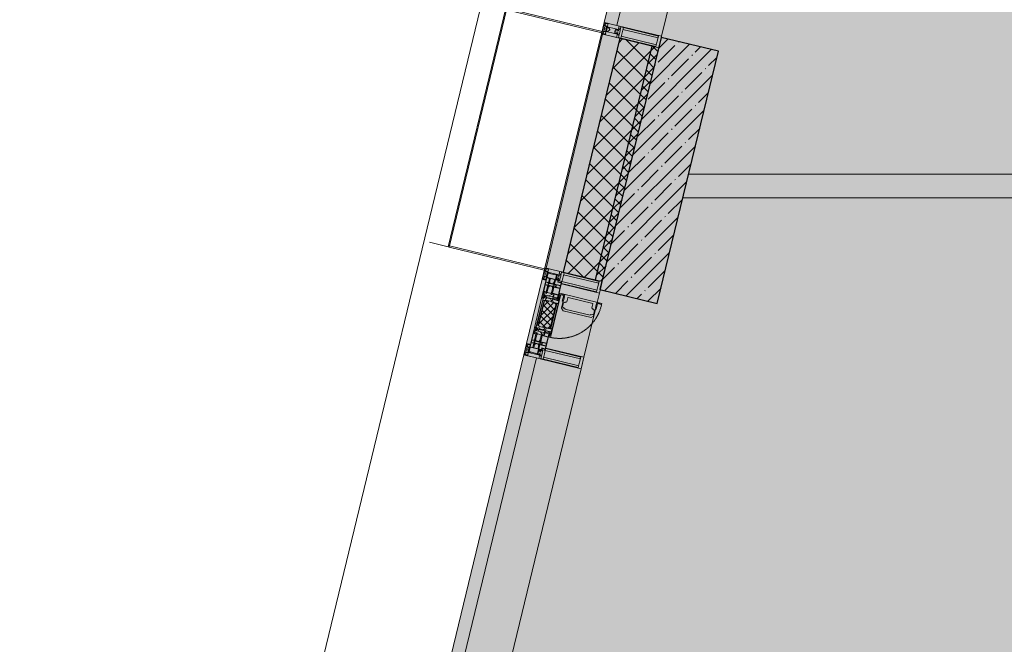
# Model space of a CAD drawing. Header units: millimetres. Extents: x -76220005 to 7466349, y -86687 to 22351.
# Tile 7 of 256: x 17719 to 21892, y -42622 to -39974. Entities that reach past the tile are written whole.
import ezdxf

# ---------------------------------------------------------------- set-up
doc = ezdxf.new("R2010")
doc.units = ezdxf.units.MM
doc.linetypes.add('-D1-02х01', pattern=[3, 2, -1])
for name, color, linetype, lineweight in [('_0', 7, 'Continuous', 13), ('A-200-M_WALL', 7, 'Continuous', 5), ('A-200-M_WALL_INT', 7, 'Continuous', 5), ('A-200-M_WALL_PAT', 7, 'Continuous', 5), ('A-214-M_CURT_WALL', 7, 'Continuous', 5), ('A-215-M_CURT_PANEL', 7, 'Continuous', 5), ('A-280-M_COLUMN', 7, 'Continuous', 5), ('A-314-M_WINDOW', 7, 'Continuous', 5), ('S-280-M_COLUMN', 7, 'Continuous', 5), ('Z-060-M_DETAIL', 7, 'Continuous', 5), ('Ограждение', 7, 'Continuous', 5), ('Поручни', 7, 'Continuous', 5)]:
    doc.layers.add(name, color=color, linetype=linetype, lineweight=lineweight)

# ---------------------------------------------------------------- blocks, each defined once
blk = doc.blocks.new('System Panel - A_PAN_Glass-3940179-50_AS_Plan_10')
at = {"layer": 'A-215-M_CURT_PANEL'}
for p, q in [((925, 55), (-925, 55)), ((-925, 55), (-925, 0)), ((925, 0), (925, 55)), ((-925, 0), (925, 0))]:
    blk.add_line(p, q, dxfattribs=at)
blk = doc.blocks.new('Rectangular Mullion - R_StandardFrame_50Wx250H-3725803-50_AS_Plan_10')
at = {"layer": 'A-214-M_CURT_WALL'}
blk.add_line((-11858.8, 24972.1), (-11423.8, 26770.2), dxfattribs=at)
blk = doc.blocks.new('Rectangular Mullion - 50Wx250H-2623690-50_AS_Plan_10')
at = {"layer": 'Z-060-M_DETAIL'}
for p, q in [((-25, 65.2), (-25, 250)), ((-25, 250), (0, 250)), ((-23, 237.3), (0, 237.3)), ((-23, 237.3), (-23, 73.6)), ((-14.9, 84), (-14.9, 237.3)), ((25, 250), (0, 250)), ((23, 237.3), (0, 237.3)), ((14.9, 84), (14.9, 237.3)), ((23, 237.3), (23, 73.6)), ((25, 65.2), (25, 250)), ((0, 84), (-23, 84)), ((0, 84), (23, 84)), ((-14, 65.2), (-25, 65.2)), ((-0.5, 73.6), (-23, 73.6)), ((-14, 71.3), (-14, 65.2)), ((-10, 71.3), (-14, 71.3)), ((-10, 53), (-10, 71.3)), ((-8.7, 53), (-10, 53)), ((-10, 53), (-10, 17)), ((-8.7, 53), (-7, 54.7)), ((-7, 65.2), (-5.9, 67.3)), ((-7, 65.2), (-7, 54.7)), ((-4.1, 67.3), (-5.9, 67.3)), ((-4.1, 67.3), (-2.9, 65.1)), ((-2.9, 65.1), (-2.9, 54.6)), ((-1.3, 53), (-2.9, 54.6)), ((0, 53), (-1.3, 53)), ((0, 53), (1.3, 53)), ((0.5, 73.6), (23, 73.6)), ((1.3, 53), (2.9, 54.6)), ((4.1, 67.3), (2.9, 65.1)), ((2.9, 65.1), (2.9, 54.6)), ((4.1, 67.3), (5.9, 67.3)), ((7, 65.2), (5.9, 67.3)), ((7, 65.2), (7, 54.7)), ((8.7, 53), (7, 54.7)), ((8.7, 53), (10, 53)), ((10, 71.3), (14, 71.3)), ((10, 53), (10, 71.3)), ((10, 53), (10, 17)), ((14, 71.3), (14, 65.2)), ((14, 65.2), (25, 65.2)), ((-23.8, 14.6), (-25, 14.2)), ((-25, 0), (-25, 14.2)), ((-22.3, 17), (-23.8, 17)), ((-23.8, 17), (-23.8, 14.6)), ((-22.5, 10.6), (-23.8, 14.6)), ((-22.5, 10.6), (-23.7, 9.9)), ((-23.7, 1.3), (-23.7, 9.9)), ((-23.7, 1.3), (-11.8, 1.3)), ((-23.2, 10.2), (-22.5, 8)), ((-22.5, 8), (-22.5, 4.5)), ((-21.3, 4.5), (-22.5, 4.5)), ((-22.3, 17), (-22.3, 16)), ((-22.3, 16), (-21.3, 16)), ((-19, 17.6), (-21.3, 16)), ((-21.3, 4.5), (-21.3, 6.5)), ((-21.3, 6.5), (-14.2, 6.5)), ((-18.4, 16.6), (-19, 17.6)), ((-7.4, 16.6), (-18.4, 16.6)), ((-14.2, 6.5), (-14.2, 4.5)), ((-13.2, 4.5), (-14.2, 4.5)), ((-13.2, 4.5), (-12.2, 7.2)), ((-12.7, 7.6), (-11.3, 11.4)), ((-12.7, 7.6), (-11.8, 6.9)), ((-12.2, 9), (-12.2, 14.8)), ((-12.2, 14.8), (0, 14.8)), ((-11.8, 1.3), (-11.8, 6.9)), ((-10.5, 11.2), (-11.3, 11.4)), ((-10.5, 1.5), (-10.5, 11.2)), ((-4.8, 1.5), (-10.5, 1.5)), ((-10, 17), (-7.5, 17)), ((-8.5, 23), (-1.5, 30)), ((-8.5, 18.5), (-8.5, 23)), ((-7.5, 18.5), (-8.5, 18.5)), ((-7.5, 17), (-7.5, 18.5)), ((-7.4, 18), (-7.4, 16.6)), ((-2.6, 18), (-7.4, 18)), ((0, 8), (-4.8, 8)), ((-4.8, 1.5), (-4.8, 8)), ((-2.6, 18), (-2.6, 16.8)), ((-2.6, 16.8), (0, 16.8)), ((-1.5, 30), (0, 30)), ((1.5, 30), (0, 30)), ((2.6, 16.8), (0, 16.8)), ((0, 14.8), (0, 16.8)), ((0, 14.8), (0, 16.8)), ((12.2, 14.8), (0, 14.8)), ((0, 0), (0, 8)), ((0, 8), (4.8, 8)), ((0, 0), (0, 8)), ((8.5, 23), (1.5, 30)), ((2.6, 18), (2.6, 16.8)), ((2.6, 18), (7.4, 18)), ((4.8, 1.5), (4.8, 8)), ((4.8, 1.5), (10.5, 1.5)), ((7.4, 18), (7.4, 16.6)), ((7.4, 16.6), (18.4, 16.6)), ((7.5, 18.5), (8.5, 18.5)), ((7.5, 17), (7.5, 18.5)), ((10, 17), (7.5, 17)), ((8.5, 18.5), (8.5, 23)), ((10.5, 11.2), (11.3, 11.4)), ((10.5, 1.5), (10.5, 11.2)), ((12.7, 7.6), (11.3, 11.4)), ((12.7, 7.6), (11.8, 6.9)), ((11.8, 1.3), (11.8, 6.9)), ((23.7, 1.3), (11.8, 1.3)), ((12.2, 9), (12.2, 14.8)), ((13.2, 4.5), (12.2, 7.2)), ((13.2, 4.5), (14.2, 4.5)), ((21.3, 6.5), (14.2, 6.5)), ((14.2, 6.5), (14.2, 4.5)), ((18.4, 16.6), (19, 17.6)), ((19, 17.6), (21.3, 16)), ((22.3, 16), (21.3, 16)), ((21.3, 4.5), (21.3, 6.5)), ((21.3, 4.5), (22.5, 4.5)), ((22.3, 17), (22.3, 16)), ((22.3, 17), (23.8, 17)), ((22.5, 10.6), (23.8, 14.6)), ((22.5, 10.6), (23.7, 9.9)), ((23.2, 10.2), (22.5, 8)), ((22.5, 8), (22.5, 4.5)), ((23.7, 1.3), (23.7, 9.9)), ((23.8, 17), (23.8, 14.6)), ((23.8, 14.6), (25, 14.2)), ((25, 0), (25, 14.2)), ((-25, 0), (0, 0)), ((25, 0), (0, 0))]:
    blk.add_line(p, q, dxfattribs=at)
for centre, start, end in [((-0.5, 73.1), 360, 90), ((0.5, 73.1), 90, 180)]:
    blk.add_arc(centre, 0.5, start, end, dxfattribs=at)
blk = doc.blocks.new('Rectangular Mullion - R_StandardFrame_50Wx250H-3812575-50_AS_Plan_10')
at = {"layer": 'A-214-M_CURT_WALL', "lineweight": 9}
for p, q in [((-50, -250), (-50, 0)), ((-50, 0), (0, 0)), ((0, 0), (0, -250)), ((0, -250), (-50, -250))]:
    blk.add_line(p, q, dxfattribs=at)
blk = doc.blocks.new('A_PAN_Створка - 383мм-V44-50_AS_Plan_10')
at = {"layer": 'A-215-M_CURT_PANEL'}
h = blk.add_hatch(dxfattribs=at)
h.set_pattern_fill('FP_47', color=256, style=0, pattern_type=2)
h.set_pattern_definition([(328.6, (-3723.403, -17648.281), (10.420193, 17.071016), []), (58.6, (-3723.403, -17648.281), (-17.071016, 10.420193), [])])
h.paths.add_polyline_path([(-54.6, -81.8), (-53.6, -82.7), (54.6, -81.8), (54.6, -63.4), (57.2, -60.8), (57.2, -36.4), (54.9, -34.1), (54.5, -31.8), (-54.5, -31.8), (-54.9, -34.1), (-57.2, -36.4), (-57.2, -60.8), (-54.6, -63.4)])
at = {"layer": 'A-314-M_WINDOW'}
for p, q in [((-67.9, -17), (-171, -17)), ((-171, -17), (-171, -57)), ((-171, -18.5), (-153.5, -18.5)), ((-153.5, -18.5), (-152, -20)), ((-152, -20), (-152, -73.5)), ((-150.5, -17), (-150.5, -29.4)), ((-132.4, -18.6), (-150.5, -18.6)), ((-150.5, -29.4), (-132.4, -29.4)), ((-150.5, -33.6), (-150.5, -68)), ((-136.3, -33.6), (-150.5, -33.6)), ((-137.2, -31), (-135.8, -35)), ((-132.5, -31), (-137.2, -31)), ((-132.1, -36.8), (-135.8, -35)), ((-132.5, -31.9), (-133.4, -33.7)), ((-133.4, -33.7), (-130.1, -35.3)), ((-132.5, -31.9), (-132.5, -31)), ((-132.4, -29.4), (-132.4, -18.6)), ((-132.1, -49), (-132.1, -36.8)), ((-131, -18.2), (-131, -29.5)), ((-120.8, -18.2), (-131, -18.2)), ((-131, -29.5), (-120.8, -29.5)), ((-131, -30.9), (-131, -33)), ((-120.8, -30.9), (-131, -30.9)), ((-129.4, -34.6), (-131, -33)), ((-130.1, -35.3), (-129.4, -34.6)), ((-130.1, -35.3), (-130.1, -50.4)), ((-122.4, -34.6), (-120.8, -33)), ((-121.7, -35.3), (-122.4, -34.6)), ((-118.4, -33.7), (-121.7, -35.3)), ((-121.7, -35.3), (-121.7, -50.4)), ((-120.8, -18.2), (-120.8, -29.5)), ((-120.8, -30.9), (-120.8, -33)), ((-119.7, -36.8), (-115.9, -35)), ((-119.7, -49), (-119.7, -36.8)), ((-119.3, -18.6), (-92.5, -18.6)), ((-119.3, -29.4), (-119.3, -18.6)), ((-92.5, -29.4), (-119.3, -29.4)), ((-119.3, -31), (-114.6, -31)), ((-119.3, -31.9), (-119.3, -31)), ((-119.3, -31.9), (-118.4, -33.7)), ((-114.6, -31), (-115.9, -35)), ((-94.1, -33.5), (-115.4, -33.5)), ((-89.9, -35.1), (-94.1, -33.5)), ((-92.5, -18.6), (-92.5, -29.4)), ((-90.8, -18.5), (-90.8, -29.4)), ((-87.3, -18.5), (-90.8, -18.5)), ((-90.8, -29.4), (-85.9, -29.4)), ((-89.9, -32.5), (-89.9, -35.1)), ((-85.9, -32.5), (-89.9, -32.5)), ((-89.9, -35.1), (-89.9, -50.9)), ((-87.3, -20.4), (-87.3, -18.5)), ((-87.3, -20.4), (-87.3, -21.9)), ((-84.8, -20.4), (-87.3, -20.4)), ((-87.3, -21.9), (-85.9, -21.9)), ((-85.9, -18.2), (-85.9, -20.4)), ((-75.9, -18.2), (-85.9, -18.2)), ((-85.9, -21.9), (-85.9, -29.4)), ((-85.9, -29.4), (-85.9, -32.5)), ((-83.4, -20.4), (-84.8, -20.4)), ((-70, -33.8), (-83.4, -20.4)), ((-78, -84), (-78, -23.5)), ((-78, -23.5), (-67.9, -23.5)), ((-78, -36.8), (-70, -36.8)), ((-78, -45.6), (-78, -36.8)), ((-75.9, -21.5), (-75.9, -18.2)), ((-75.9, -21.5), (-75.9, -23.5)), ((-74.9, -21.5), (-75.9, -21.5)), ((-75.9, -23.5), (-73, -23.5)), ((-74.9, -17.9), (-74.9, -21.5)), ((-68.9, -17.9), (-74.9, -17.9)), ((-67.2, -29.3), (-73, -23.5)), ((-61.4, -23.5), (-70, -32.1)), ((-70, -32.1), (-70, -62.5)), ((-70, -36.8), (-70, -33.8)), ((-68.9, -21.5), (-68.9, -17.9)), ((-67.9, -21.5), (-68.9, -21.5)), ((67.9, -17), (-67.9, -17)), ((-61.4, -23.5), (-67.9, -17)), ((-67.9, -17), (-67.9, -23.5)), ((-67.9, -17), (67.9, -17)), ((-67.9, -21.5), (-67.9, -23.5)), ((-67.9, -23.5), (-64.6, -26.8)), ((-67.9, -23.5), (-64.6, -26.8)), ((-64.6, -26.8), (-67.2, -29.3)), ((-64.6, -26.8), (-61.4, -23.5)), ((61.4, -23.5), (-61.4, -23.5)), ((67.9, -17), (61.4, -23.5)), ((70, -32.1), (61.4, -23.5)), ((61.4, -23.5), (64.6, -26.8)), ((67.9, -23.5), (64.6, -26.8)), ((64.6, -26.8), (67.9, -23.5)), ((64.6, -26.8), (67.2, -29.3)), ((67.2, -29.3), (73, -23.5)), ((67.9, -23.5), (67.9, -17)), ((171, -17), (67.9, -17)), ((67.9, -21.5), (67.9, -23.5)), ((67.9, -21.5), (68.9, -21.5)), ((67.9, -23.5), (78, -23.5)), ((68.9, -17.9), (74.9, -17.9)), ((68.9, -21.5), (68.9, -17.9)), ((70, -33.8), (83.4, -20.4)), ((70, -62.5), (70, -32.1)), ((70, -36.8), (70, -33.8)), ((78, -36.8), (70, -36.8)), ((75.9, -23.5), (73, -23.5)), ((74.9, -17.9), (74.9, -21.5)), ((74.9, -21.5), (75.9, -21.5)), ((75.9, -18.2), (85.9, -18.2)), ((75.9, -21.5), (75.9, -18.2)), ((75.9, -21.5), (75.9, -23.5)), ((78, -23.5), (78, -84)), ((78, -45.6), (78, -36.8)), ((83.4, -20.4), (84.8, -20.4)), ((84.8, -20.4), (87.3, -20.4)), ((85.9, -18.2), (85.9, -20.4)), ((85.9, -21.9), (85.9, -29.4)), ((87.3, -21.9), (85.9, -21.9)), ((85.9, -29.4), (85.9, -32.5)), ((90.8, -29.4), (85.9, -29.4)), ((85.9, -32.5), (89.9, -32.5)), ((87.3, -18.5), (90.8, -18.5)), ((87.3, -20.4), (87.3, -18.5)), ((87.3, -20.4), (87.3, -21.9)), ((89.9, -32.5), (89.9, -35.1)), ((89.9, -35.1), (94.1, -33.5)), ((89.9, -35.1), (89.9, -50.9)), ((90.8, -18.5), (90.8, -29.4)), ((92.5, -18.6), (92.5, -29.4)), ((119.3, -18.6), (92.5, -18.6)), ((92.5, -29.4), (119.3, -29.4)), ((94.1, -33.5), (115.4, -33.5)), ((114.6, -31), (115.9, -35)), ((119.3, -31), (114.6, -31)), ((119.7, -36.8), (115.9, -35)), ((119.3, -31.9), (118.4, -33.7)), ((118.4, -33.7), (121.7, -35.3)), ((119.3, -29.4), (119.3, -18.6)), ((119.3, -31.9), (119.3, -31)), ((119.7, -49), (119.7, -36.8)), ((120.8, -18.2), (120.8, -29.5)), ((120.8, -18.2), (131, -18.2)), ((131, -29.5), (120.8, -29.5)), ((120.8, -30.9), (120.8, -33)), ((120.8, -30.9), (131, -30.9)), ((122.4, -34.6), (120.8, -33)), ((121.7, -35.3), (122.4, -34.6)), ((121.7, -35.3), (121.7, -50.4)), ((129.4, -34.6), (131, -33)), ((130.1, -35.3), (129.4, -34.6)), ((133.4, -33.7), (130.1, -35.3)), ((130.1, -35.3), (130.1, -50.4)), ((131, -18.2), (131, -29.5)), ((131, -30.9), (131, -33)), ((132.1, -36.8), (135.8, -35)), ((132.1, -49), (132.1, -36.8)), ((132.4, -18.6), (150.5, -18.6)), ((132.4, -29.4), (132.4, -18.6)), ((150.5, -29.4), (132.4, -29.4)), ((132.5, -31), (137.2, -31)), ((132.5, -31.9), (132.5, -31)), ((132.5, -31.9), (133.4, -33.7)), ((137.2, -31), (135.8, -35)), ((136.3, -33.6), (150.5, -33.6)), ((150.5, -17), (150.5, -29.4)), ((150.5, -33.6), (150.5, -68)), ((153.5, -18.5), (152, -20)), ((152, -20), (152, -73.5)), ((171, -18.5), (153.5, -18.5)), ((171, -57), (171, -17)), ((-171, -55.5), (-152, -55.5)), ((-171, -57), (-156, -57)), ((-153, -60), (-153, -73.5)), ((-153, -73.5), (-150, -73.5)), ((-136.4, -52.4), (-150.5, -52.4)), ((-150.5, -56.6), (-132.4, -56.6)), ((-150.5, -68), (-143.5, -68)), ((-150.5, -69.5), (-150.5, -73.5)), ((-145, -69.5), (-150.5, -69.5)), ((-150, -73.5), (-150, -84)), ((-148.5, -81), (-148.5, -82.5)), ((-143.5, -81), (-148.5, -81)), ((-148.5, -82.5), (-132.4, -82.5)), ((-145, -69.5), (-145, -79.5)), ((-143.5, -68), (-143.5, -81)), ((-137.2, -54.8), (-135.8, -50.8)), ((-132.5, -54.8), (-137.2, -54.8)), ((-132.1, -49), (-135.8, -50.8)), ((-133.4, -52), (-130.1, -50.4)), ((-132.5, -53.8), (-133.4, -52)), ((-132.5, -53.8), (-132.5, -54.8)), ((-132.4, -56.6), (-132.4, -82.5)), ((-129.4, -51.1), (-131, -52.7)), ((-131, -55.1), (-131, -52.7)), ((-120.8, -55.1), (-131, -55.1)), ((-131, -56.5), (-131, -62.6)), ((-131, -56.5), (-120.8, -56.5)), ((-120.8, -62.6), (-131, -62.6)), ((-131, -64.6), (-120.8, -64.6)), ((-131, -82.5), (-131, -64.6)), ((-131, -82.5), (-120.8, -82.5)), ((-130.1, -50.4), (-129.4, -51.1)), ((-121.7, -50.4), (-122.4, -51.1)), ((-122.4, -51.1), (-120.8, -52.7)), ((-118.4, -52), (-121.7, -50.4)), ((-120.8, -55.1), (-120.8, -52.7)), ((-120.8, -56.5), (-120.8, -62.6)), ((-120.8, -82.5), (-120.8, -64.6)), ((-119.7, -49), (-115.9, -50.8)), ((-119.3, -53.8), (-118.4, -52)), ((-119.3, -53.8), (-119.3, -54.8)), ((-119.3, -54.8), (-114.6, -54.8)), ((-119.3, -56.6), (-119.3, -82.5)), ((-92.5, -56.6), (-119.3, -56.6)), ((-119.3, -82.5), (-92.5, -82.5)), ((-114.6, -54.8), (-115.9, -50.8)), ((-94.1, -52.5), (-115.3, -52.5)), ((-89.9, -50.9), (-94.1, -52.5)), ((-92.5, -56.6), (-92.5, -82.5)), ((-90.8, -56.6), (-85.9, -56.6)), ((-90.8, -62.7), (-90.8, -56.6)), ((-80.4, -62.7), (-90.8, -62.7)), ((-90.8, -64.6), (-90.8, -82.5)), ((-80.1, -64.6), (-90.8, -64.6)), ((-90.8, -82.5), (-79.5, -82.5)), ((-89.9, -52.2), (-89.9, -50.9)), ((-89.9, -52.2), (-88.6, -53.5)), ((-85.9, -53.5), (-88.6, -53.5)), ((-85.9, -53.5), (-78, -45.6)), ((-85.9, -56.6), (-85.9, -53.5)), ((-80.4, -61.1), (-80.4, -62.7)), ((-78, -61.1), (-80.4, -61.1)), ((-80.1, -66.1), (-80.1, -64.6)), ((-78, -66.1), (-80.1, -66.1)), ((-79.5, -80.6), (-78, -80.6)), ((-79.5, -82.5), (-79.5, -80.6)), ((-78, -66.1), (-78, -61.1)), ((-70, -62.5), (-73.9, -62.5)), ((-73.9, -62.5), (-73.9, -87.5)), ((73.9, -62.5), (70, -62.5)), ((73.9, -87.5), (73.9, -62.5)), ((85.9, -53.5), (78, -45.6)), ((78, -61.1), (80.4, -61.1)), ((78, -66.1), (78, -61.1)), ((78, -66.1), (80.1, -66.1)), ((79.5, -80.6), (78, -80.6)), ((79.5, -82.5), (79.5, -80.6)), ((90.8, -82.5), (79.5, -82.5)), ((80.1, -64.6), (90.8, -64.6)), ((80.1, -66.1), (80.1, -64.6)), ((80.4, -61.1), (80.4, -62.7)), ((80.4, -62.7), (90.8, -62.7)), ((85.9, -53.5), (88.6, -53.5)), ((85.9, -56.6), (85.9, -53.5)), ((90.8, -56.6), (85.9, -56.6)), ((89.9, -52.2), (88.6, -53.5)), ((89.9, -50.9), (94.1, -52.5)), ((89.9, -52.2), (89.9, -50.9)), ((90.8, -62.7), (90.8, -56.6)), ((90.8, -64.6), (90.8, -82.5)), ((92.5, -56.6), (119.3, -56.6)), ((92.5, -56.6), (92.5, -82.5)), ((119.3, -82.5), (92.5, -82.5)), ((94.1, -52.5), (115.3, -52.5)), ((114.6, -54.8), (115.9, -50.8)), ((119.3, -54.8), (114.6, -54.8)), ((119.7, -49), (115.9, -50.8)), ((118.4, -52), (121.7, -50.4)), ((119.3, -53.8), (118.4, -52)), ((119.3, -53.8), (119.3, -54.8)), ((119.3, -56.6), (119.3, -82.5)), ((122.4, -51.1), (120.8, -52.7)), ((120.8, -55.1), (120.8, -52.7)), ((120.8, -55.1), (131, -55.1)), ((120.8, -56.5), (120.8, -62.6)), ((131, -56.5), (120.8, -56.5)), ((120.8, -62.6), (131, -62.6)), ((120.8, -82.5), (120.8, -64.6)), ((131, -64.6), (120.8, -64.6)), ((131, -82.5), (120.8, -82.5)), ((121.7, -50.4), (122.4, -51.1)), ((130.1, -50.4), (129.4, -51.1)), ((129.4, -51.1), (131, -52.7)), ((133.4, -52), (130.1, -50.4)), ((131, -55.1), (131, -52.7)), ((131, -56.5), (131, -62.6)), ((131, -82.5), (131, -64.6)), ((132.1, -49), (135.8, -50.8)), ((150.5, -56.6), (132.4, -56.6)), ((132.4, -56.6), (132.4, -82.5)), ((148.5, -82.5), (132.4, -82.5)), ((132.5, -53.8), (133.4, -52)), ((132.5, -53.8), (132.5, -54.8)), ((132.5, -54.8), (137.2, -54.8)), ((137.2, -54.8), (135.8, -50.8)), ((136.4, -52.4), (150.5, -52.4)), ((143.5, -68), (143.5, -81)), ((150.5, -68), (143.5, -68)), ((143.5, -81), (148.5, -81)), ((145, -69.5), (150.5, -69.5)), ((145, -69.5), (145, -79.5)), ((148.5, -81), (148.5, -82.5)), ((150, -84), (150, -73.5)), ((150, -73.5), (153, -73.5)), ((150.5, -69.5), (150.5, -73.5)), ((171, -55.5), (152, -55.5)), ((153, -73.5), (153, -60)), ((156, -57), (171, -57)), ((-150, -84), (-78, -84)), ((-73.9, -87.5), (-91.5, -87.5)), ((-91.5, -87.5), (-91.5, -92)), ((-91.5, -92), (91.5, -92)), ((-78, -84), (-85, -84)), ((-85, -84), (-85, -87.5)), ((-85, -87.5), (-78, -87.5)), ((-78, -87.5), (-78, -84)), ((-78, -84), (-73.9, -84)), ((73.9, -84), (78, -84)), ((91.5, -87.5), (73.9, -87.5)), ((78, -87.5), (78, -84)), ((78, -84), (85, -84)), ((78, -84), (150, -84)), ((85, -87.5), (78, -87.5)), ((85, -84), (85, -87.5)), ((91.5, -92), (91.5, -87.5))]:
    blk.add_line(p, q, dxfattribs=at)
for centre, start, end in [((-156, -60), 0, 90), ((156, -60), 90, 180)]:
    blk.add_arc(centre, 3, start, end, dxfattribs=at)
at = {"layer": 'A-314-M_WINDOW', "linetype": '-D1-02х01'}
blk.add_arc((91.4, -87.5), 183, 181.4091, 271.1445, dxfattribs=at)
at = {"layer": 'Z-060-M_DETAIL'}
for p, q in [((-70, -32.1), (-61.4, -23.5)), ((-70, -62.5), (-70, -32.1)), ((-67.8, -38.3), (-65.7, -37.4)), ((-67.8, -55.7), (-67.8, -38.3)), ((-65.7, -37.4), (-60.8, -34.7)), ((61.4, -23.5), (-61.4, -23.5)), ((-60.8, -34.7), (-57.3, -35.9)), ((-55.2, -33.8), (-57.3, -35.9)), ((-54.9, -34.1), (-57.2, -36.4)), ((-57.2, -36.4), (-57.2, -60.8)), ((-55.2, -33.8), (-54.8, -31.5)), ((-54.9, -25.8), (-53.9, -24.8)), ((-54.9, -29.5), (-54.9, -25.8)), ((-53.9, -30.5), (-54.9, -29.5)), ((-54.5, -31.8), (-54.9, -34.1)), ((0, -31.5), (-54.8, -31.5)), ((54.5, -31.8), (-54.5, -31.8)), ((-53.9, -24.8), (53.9, -24.8)), ((53.9, -30.5), (-53.9, -30.5)), ((0, -31.5), (54.8, -31.5)), ((54.9, -25.8), (53.9, -24.8)), ((53.9, -30.5), (54.9, -29.5)), ((54.9, -34.1), (54.5, -31.8)), ((55.2, -33.8), (54.8, -31.5)), ((54.9, -29.5), (54.9, -25.8)), ((57.2, -36.4), (54.9, -34.1)), ((55.2, -33.8), (57.3, -35.9)), ((57.2, -60.8), (57.2, -36.4)), ((60.8, -34.7), (57.3, -35.9)), ((65.7, -37.4), (60.8, -34.7)), ((70, -32.1), (61.4, -23.5)), ((67.8, -38.3), (65.7, -37.4)), ((67.8, -55.7), (67.8, -38.3)), ((70, -62.5), (70, -32.1)), ((-73.9, -62.5), (-70, -62.5)), ((-73.9, -87.5), (-73.9, -62.5)), ((-69.4, -66.5), (-73.9, -66.5)), ((-73.9, -81.5), (-69.4, -81.5)), ((-69.4, -81.5), (-69.4, -66.5)), ((-61.7, -62.5), (-67.9, -62.5)), ((-67.9, -62.5), (-67.9, -89.3)), ((-66, -56.5), (-67.8, -55.7)), ((-66, -56.5), (-62, -59.1)), ((-62, -59.1), (-60.7, -61)), ((-61.7, -64.9), (-61.7, -62.5)), ((-60.1, -67.7), (-61.7, -64.9)), ((-60.7, -61), (-57.4, -61)), ((-56.4, -67.7), (-60.1, -67.7)), ((-57.4, -61), (-54.9, -63.5)), ((-57.2, -60.8), (-54.6, -63.4)), ((-56.4, -89.4), (-56.4, -67.7)), ((-54.9, -63.5), (-54.9, -81.9)), ((-54.9, -81.9), (-53.8, -83)), ((-54.6, -63.4), (-54.6, -81.8)), ((-54.6, -81.8), (-53.6, -82.7)), ((53.8, -83), (-53.8, -83)), ((-53.6, -82.7), (53.6, -82.7)), ((53.6, -82.7), (54.6, -81.8)), ((54.9, -81.9), (53.8, -83)), ((54.6, -63.4), (57.2, -60.8)), ((54.6, -81.8), (54.6, -63.4)), ((57.4, -61), (54.9, -63.5)), ((54.9, -63.5), (54.9, -81.9)), ((56.4, -67.7), (60.1, -67.7)), ((56.4, -89.4), (56.4, -67.7)), ((60.7, -61), (57.4, -61)), ((60.1, -67.7), (61.7, -64.9)), ((62, -59.1), (60.7, -61)), ((61.7, -62.5), (67.9, -62.5)), ((61.7, -64.9), (61.7, -62.5)), ((66, -56.5), (62, -59.1)), ((66, -56.5), (67.8, -55.7)), ((67.9, -62.5), (67.9, -89.3)), ((69.4, -66.5), (73.9, -66.5)), ((69.4, -81.5), (69.4, -66.5)), ((73.9, -81.5), (69.4, -81.5)), ((73.9, -62.5), (70, -62.5)), ((73.9, -87.5), (73.9, -62.5)), ((-91.5, -87.5), (-73.9, -87.5)), ((-91.5, -92), (-91.5, -87.5)), ((-91.5, -92), (91.5, -92)), ((-83.4, -90.3), (-83.4, -87.5)), ((-83.4, -90.3), (-69.4, -90.3)), ((-69.4, -85.5), (-73.9, -85.5)), ((-69.4, -90.3), (-69.4, -85.5)), ((-67.9, -89.3), (-66.9, -90.3)), ((-66.9, -90.3), (-57.4, -90.3)), ((-57.4, -90.3), (-56.4, -89.4)), ((-54.9, -85.6), (-53.9, -84.6)), ((-54.9, -89.3), (-54.9, -85.6)), ((-53.9, -90.3), (-54.9, -89.3)), ((-53.9, -84.6), (53.9, -84.6)), ((53.9, -90.3), (-53.9, -90.3)), ((54.9, -85.6), (53.9, -84.6)), ((53.9, -90.3), (54.9, -89.3)), ((54.9, -89.3), (54.9, -85.6)), ((57.4, -90.3), (56.4, -89.4)), ((66.9, -90.3), (57.4, -90.3)), ((67.9, -89.3), (66.9, -90.3)), ((69.4, -85.5), (73.9, -85.5)), ((69.4, -90.3), (69.4, -85.5)), ((83.4, -90.3), (69.4, -90.3)), ((91.5, -87.5), (73.9, -87.5)), ((83.4, -90.3), (83.4, -87.5)), ((91.5, -92), (91.5, -87.5))]:
    blk.add_line(p, q, dxfattribs=at)
at = {"layer": 'Z-060-M_DETAIL', "color": 9, "true_color": 0xc8c8c8}
for p, q in [((39.7, -109), (31.1, -117.6)), ((31.1, -117.6), (31.1, -240.4)), ((41.4, -123.8), (39.1, -124.2)), ((39.1, -179), (39.1, -124.2)), ((70.1, -109), (39.7, -109)), ((41.4, -123.8), (43.5, -121.7)), ((45, -113.3), (42.3, -118.2)), ((42.3, -118.2), (43.5, -121.7)), ((45.9, -111.2), (45, -113.3)), ((63.3, -111.2), (45.9, -111.2)), ((64.1, -113), (63.3, -111.2)), ((64.1, -113), (66.7, -117)), ((66.7, -117), (68.6, -118.3)), ((68.6, -118.3), (68.6, -121.6)), ((68.6, -121.6), (71.1, -124.1)), ((70.1, -105.1), (70.1, -109)), ((95.1, -105.1), (70.1, -105.1)), ((71.1, -124.1), (89.5, -124.1)), ((74.1, -109.6), (74.1, -105.1)), ((89.1, -109.6), (74.1, -109.6)), ((89.1, -105.1), (89.1, -109.6)), ((89.5, -124.1), (90.6, -125.2)), ((93.1, -109.6), (93.1, -105.1)), ((97.9, -109.6), (93.1, -109.6)), ((95.1, -87.5), (95.1, -105.1)), ((99.6, -87.5), (95.1, -87.5)), ((97.9, -95.6), (95.1, -95.6)), ((97.9, -95.6), (97.9, -109.6)), ((99.6, -270.5), (99.6, -87.5)), ((90.6, -125.2), (90.6, -232.8)), ((39.1, -179), (39.1, -233.8)), ((39.7, -249), (31.1, -240.4)), ((41.4, -234.2), (39.1, -233.8)), ((70.1, -249), (39.7, -249)), ((41.4, -234.2), (43.5, -236.3)), ((42.3, -239.8), (43.5, -236.3)), ((45, -244.7), (42.3, -239.8)), ((45.9, -246.8), (45, -244.7)), ((63.3, -246.8), (45.9, -246.8)), ((64.1, -245), (63.3, -246.8)), ((64.1, -245), (66.7, -241)), ((66.7, -241), (68.6, -239.7)), ((68.6, -236.4), (71.1, -233.9)), ((68.6, -239.7), (68.6, -236.4)), ((70.1, -252.9), (70.1, -249)), ((71.1, -233.9), (89.5, -233.9)), ((74.1, -248.4), (74.1, -252.9)), ((89.1, -248.4), (74.1, -248.4)), ((89.1, -252.9), (89.1, -248.4)), ((89.5, -233.9), (90.6, -232.8)), ((93.1, -248.4), (93.1, -252.9)), ((97.9, -248.4), (93.1, -248.4)), ((97.9, -262.4), (97.9, -248.4)), ((95.1, -252.9), (70.1, -252.9)), ((95.1, -270.5), (95.1, -252.9)), ((97.9, -262.4), (95.1, -262.4)), ((99.6, -270.5), (95.1, -270.5))]:
    blk.add_line(p, q, dxfattribs=at)
blk = doc.blocks.new('Rectangular Mullion - R_StandardFrame_50Wx250H-V7-50_AS_Plan_10')
at = {"layer": 'A-214-M_CURT_WALL'}
for p, q in [((34660, -505), (34700.4, -505)), ((34729.9, -505), (34940, -505)), ((34660, -755), (34940, -755))]:
    blk.add_line(p, q, dxfattribs=at)
blk = doc.blocks.new('Rectangular Mullion - 50Wx250H-V1-50_AS_Plan_10')
at = {"layer": 'Z-060-M_DETAIL'}
for p, q in [((-25, 84), (-25, 250)), ((-25, 250), (0, 250)), ((-23, 237.3), (0, 237.3)), ((-23, 237.3), (-23, 84)), ((-14.9, 84), (-14.9, 237.3)), ((25, 250), (0, 250)), ((23, 237.3), (0, 237.3)), ((14.9, 84), (14.9, 237.3)), ((23, 237.3), (23, 73.6)), ((25, 65.2), (25, 250)), ((0, 84), (-15, 84)), ((0, 84), (23, 84)), ((-0.5, 73.6), (-15, 73.6)), ((-10, 71.3), (-12, 71.3)), ((-10, 57.4), (-10, 71.3)), ((-7, 65.2), (-5.9, 67.3)), ((-7, 65.2), (-7, 57)), ((-4.1, 67.3), (-5.9, 67.3)), ((-4.1, 67.3), (-2.9, 65.1)), ((-2.9, 65.1), (-2.9, 57)), ((0.5, 73.6), (23, 73.6)), ((4.1, 67.3), (2.9, 65.1)), ((2.9, 65.1), (2.9, 57)), ((4.1, 67.3), (5.9, 67.3)), ((7, 65.2), (5.9, 67.3)), ((7, 65.2), (7, 54.7)), ((8.7, 53), (7, 54.7)), ((8.7, 53), (10, 53)), ((10, 71.3), (14, 71.3)), ((10, 53), (10, 71.3)), ((10, 53), (10, 17)), ((14, 71.3), (14, 65.2)), ((14, 65.2), (25, 65.2)), ((-23.8, 14.6), (-25, 14.2)), ((-25, 0), (-25, 14.2)), ((-23.8, 17), (-23.8, 14.6)), ((-22.5, 10.6), (-23.8, 14.6)), ((-22.5, 10.6), (-23.7, 9.9)), ((-23.7, 1.3), (-23.7, 9.9)), ((-23.7, 1.3), (-11.8, 1.3)), ((-23.2, 10.2), (-22.5, 8)), ((-22.5, 8), (-22.5, 4.5)), ((-21.3, 4.5), (-22.5, 4.5)), ((-22.3, 17), (-22.3, 16)), ((-22.3, 16), (-21.3, 16)), ((-19.9, 17), (-21.3, 16)), ((-21.3, 4.5), (-21.3, 6.5)), ((-21.3, 6.5), (-14.2, 6.5)), ((-7.4, 16.6), (-18.4, 16.6)), ((-14.2, 6.5), (-14.2, 4.5)), ((-13.2, 4.5), (-14.2, 4.5)), ((-13.2, 4.5), (-12.2, 7.2)), ((-12.7, 7.6), (-11.3, 11.4)), ((-12.7, 7.6), (-11.8, 6.9)), ((-12.2, 9), (-12.2, 14.8)), ((-12.2, 14.8), (0, 14.8)), ((-11.8, 1.3), (-11.8, 6.9)), ((-10.5, 11.2), (-11.3, 11.4)), ((-10.5, 1.5), (-10.5, 11.2)), ((-4.8, 1.5), (-10.5, 1.5)), ((0, 8), (-4.8, 8)), ((-4.8, 1.5), (-4.8, 8)), ((-2.6, 16.8), (0, 16.8)), ((2.6, 16.8), (0, 16.8)), ((0, 14.8), (0, 16.8)), ((0, 14.8), (0, 16.8)), ((12.2, 14.8), (0, 14.8)), ((0, 0), (0, 8)), ((0, 8), (4.8, 8)), ((0, 0), (0, 8)), ((4.8, 1.5), (4.8, 8)), ((4.8, 1.5), (10.5, 1.5)), ((8.5, 23), (6, 25.5)), ((6, 18), (7.4, 18)), ((7.4, 18), (7.4, 16.6)), ((7.4, 16.6), (18.4, 16.6)), ((7.5, 18.5), (8.5, 18.5)), ((7.5, 17), (7.5, 18.5)), ((10, 17), (7.5, 17)), ((8.5, 18.5), (8.5, 23)), ((10.5, 11.2), (11.3, 11.4)), ((10.5, 1.5), (10.5, 11.2)), ((12.7, 7.6), (11.3, 11.4)), ((12.7, 7.6), (11.8, 6.9)), ((11.8, 1.3), (11.8, 6.9)), ((23.7, 1.3), (11.8, 1.3)), ((12.2, 9), (12.2, 14.8)), ((13.2, 4.5), (12.2, 7.2)), ((13.2, 4.5), (14.2, 4.5)), ((21.3, 6.5), (14.2, 6.5)), ((14.2, 6.5), (14.2, 4.5)), ((18.4, 16.6), (19, 17.6)), ((19, 17.6), (21.3, 16)), ((22.3, 16), (21.3, 16)), ((21.3, 4.5), (21.3, 6.5)), ((21.3, 4.5), (22.5, 4.5)), ((22.3, 17), (22.3, 16)), ((22.3, 17), (23.8, 17)), ((22.5, 10.6), (23.8, 14.6)), ((22.5, 10.6), (23.7, 9.9)), ((23.2, 10.2), (22.5, 8)), ((22.5, 8), (22.5, 4.5)), ((23.7, 1.3), (23.7, 9.9)), ((23.8, 17), (23.8, 14.6)), ((23.8, 14.6), (25, 14.2)), ((25, 0), (25, 14.2)), ((-25, 0), (0, 0)), ((25, 0), (0, 0))]:
    blk.add_line(p, q, dxfattribs=at)
for centre, start, end in [((-0.5, 73.1), 360, 90), ((0.5, 73.1), 90, 180)]:
    blk.add_arc(centre, 0.5, start, end, dxfattribs=at)
blk = doc.blocks.new('Rectangular Mullion - R_StandardFrame_50Wx250H-3548423-50_AS_Plan_10')
at = {"layer": 'A-214-M_CURT_WALL', "lineweight": 9}
for p, q in [((-25, -17), (-25, 0)), ((-25, 0), (25, 0)), ((25, 0), (25, -250)), ((-25, -250), (-25, -84)), ((25, -250), (-25, -250))]:
    blk.add_line(p, q, dxfattribs=at)
blk = doc.blocks.new('Rectangular Mullion - 50Wx250H-V51-50_AS_Plan_10')
at = {"layer": 'Z-060-M_DETAIL'}
for p, q in [((-25, 65.2), (-25, 250)), ((-25, 250), (0, 250)), ((-23, 237.3), (0, 237.3)), ((-23, 237.3), (-23, 73.6)), ((-14.9, 84), (-14.9, 237.3)), ((25, 250), (0, 250)), ((23, 237.3), (0, 237.3)), ((14.9, 84), (14.9, 237.3)), ((23, 237.3), (23, 84)), ((25, 84), (25, 250)), ((0, 84), (-23, 84)), ((0, 84), (15, 84)), ((-14, 65.2), (-25, 65.2)), ((-0.5, 73.6), (-23, 73.6)), ((-14, 71.3), (-14, 65.2)), ((-10, 71.3), (-14, 71.3)), ((-10, 53), (-10, 71.3)), ((-8.7, 53), (-10, 53)), ((-10, 53), (-10, 17)), ((-8.7, 53), (-7, 54.7)), ((-7, 65.2), (-5.9, 67.3)), ((-7, 65.2), (-7, 54.7)), ((-4.1, 67.3), (-5.9, 67.3)), ((-4.1, 67.3), (-2.9, 65.1)), ((-2.9, 65.1), (-2.9, 57)), ((0.5, 73.6), (15, 73.6)), ((4.1, 67.3), (2.9, 65.1)), ((2.9, 65.1), (2.9, 57)), ((4.1, 67.3), (5.9, 67.3)), ((7, 65.2), (5.9, 67.3)), ((7, 65.2), (7, 57)), ((10, 71.3), (12, 71.3)), ((10, 57.4), (10, 71.3)), ((-23.8, 14.6), (-25, 14.2)), ((-25, 0), (-25, 14.2)), ((-22.3, 17), (-23.8, 17)), ((-23.8, 17), (-23.8, 14.6)), ((-22.5, 10.6), (-23.8, 14.6)), ((-22.5, 10.6), (-23.7, 9.9)), ((-23.7, 1.3), (-23.7, 9.9)), ((-23.7, 1.3), (-11.8, 1.3)), ((-23.2, 10.2), (-22.5, 8)), ((-22.5, 8), (-22.5, 4.5)), ((-21.3, 4.5), (-22.5, 4.5)), ((-22.3, 17), (-22.3, 16)), ((-22.3, 16), (-21.3, 16)), ((-19, 17.6), (-21.3, 16)), ((-21.3, 4.5), (-21.3, 6.5)), ((-21.3, 6.5), (-14.2, 6.5)), ((-18.4, 16.6), (-19, 17.6)), ((-7.4, 16.6), (-18.4, 16.6)), ((-14.2, 6.5), (-14.2, 4.5)), ((-13.2, 4.5), (-14.2, 4.5)), ((-13.2, 4.5), (-12.2, 7.2)), ((-12.7, 7.6), (-11.3, 11.4)), ((-12.7, 7.6), (-11.8, 6.9)), ((-12.2, 9), (-12.2, 14.8)), ((-12.2, 14.8), (0, 14.8)), ((-11.8, 1.3), (-11.8, 6.9)), ((-10.5, 11.2), (-11.3, 11.4)), ((-10.5, 1.5), (-10.5, 11.2)), ((-4.8, 1.5), (-10.5, 1.5)), ((-10, 17), (-7.5, 17)), ((-8.5, 23), (-6, 25.5)), ((-8.5, 18.5), (-8.5, 23)), ((-7.5, 18.5), (-8.5, 18.5)), ((-7.5, 17), (-7.5, 18.5)), ((-7.4, 18), (-7.4, 16.6)), ((-6, 18), (-7.4, 18)), ((0, 8), (-4.8, 8)), ((-4.8, 1.5), (-4.8, 8)), ((-2.6, 16.8), (0, 16.8)), ((2.6, 16.8), (0, 16.8)), ((0, 14.8), (0, 16.8)), ((0, 14.8), (0, 16.8)), ((12.2, 14.8), (0, 14.8)), ((0, 0), (0, 8)), ((0, 8), (4.8, 8)), ((0, 0), (0, 8)), ((4.8, 1.5), (4.8, 8)), ((4.8, 1.5), (10.5, 1.5)), ((7.4, 16.6), (18.4, 16.6)), ((10.5, 11.2), (11.3, 11.4)), ((10.5, 1.5), (10.5, 11.2)), ((12.7, 7.6), (11.3, 11.4)), ((12.7, 7.6), (11.8, 6.9)), ((11.8, 1.3), (11.8, 6.9)), ((23.7, 1.3), (11.8, 1.3)), ((12.2, 9), (12.2, 14.8)), ((13.2, 4.5), (12.2, 7.2)), ((13.2, 4.5), (14.2, 4.5)), ((21.3, 6.5), (14.2, 6.5)), ((14.2, 6.5), (14.2, 4.5)), ((19.9, 17), (21.3, 16)), ((22.3, 16), (21.3, 16)), ((21.3, 4.5), (21.3, 6.5)), ((21.3, 4.5), (22.5, 4.5)), ((22.3, 17), (22.3, 16)), ((22.5, 10.6), (23.8, 14.6)), ((22.5, 10.6), (23.7, 9.9)), ((23.2, 10.2), (22.5, 8)), ((22.5, 8), (22.5, 4.5)), ((23.7, 1.3), (23.7, 9.9)), ((23.8, 17), (23.8, 14.6)), ((23.8, 14.6), (25, 14.2)), ((25, 0), (25, 14.2)), ((-25, 0), (0, 0)), ((25, 0), (0, 0))]:
    blk.add_line(p, q, dxfattribs=at)
for centre, start, end in [((-0.5, 73.1), 360, 90), ((0.5, 73.1), 90, 180)]:
    blk.add_arc(centre, 0.5, start, end, dxfattribs=at)
blk = doc.blocks.new('Rectangular Mullion - R_StandardFrame_50Wx250H-3548768-50_AS_Plan_10')
at = {"layer": 'A-214-M_CURT_WALL', "lineweight": 9}
for p, q in [((0, 0), (-50, 0)), ((-50, 0), (-50, -17)), ((0, -250), (0, 0)), ((-50, -84), (-50, -250)), ((-50, -250), (0, -250))]:
    blk.add_line(p, q, dxfattribs=at)
blk = doc.blocks.new('Ограждение - Ограждение-5498546-50_AS_Plan_10')
at = {"layer": 'Поручни'}
blk.add_line((-48326.5, 30145), (-55947.2, -1355), dxfattribs=at)
blk = doc.blocks.new('Ограждение - Ограждение-6093069-50_AS_Plan_10')
at = {"layer": 'Поручни'}
blk.add_line((-48326.5, 30145), (-55947.2, -1355), dxfattribs=at)
blk = doc.blocks.new('Ограждение - Ограждение-6098503-50_AS_Plan_10')
at = {"layer": 'Поручни'}
blk.add_line((-48326.5, 30145), (-55947.2, -1355), dxfattribs=at)
blk = doc.blocks.new('RST_AR_KMN_R22_B1_FCD_rvt-1-50_AS_Plan_10')
at = {"layer": 'A-200-M_WALL_PAT'}
h = blk.add_hatch(dxfattribs=at)
h.set_pattern_fill('FP_5', color=256, style=0, pattern_type=2)
h.set_pattern_definition([(45, (0, 0), (-42.4264, 42.4264), []), (135, (0, 0), (-42.4264, -42.4264), [])])
h.paths.add_polyline_path([(-16019.4, 7901.8), (-15779.6, 8893.2), (-15915.6, 8926.1), (-16155.5, 7934.7)])
h = blk.add_hatch(dxfattribs=at)
h.set_pattern_fill('FP_4', color=256, style=0, pattern_type=2)
h.set_pattern_definition([(45, (0, 0), (-21.213203, 21.213203), []), (135, (0, 0), (-21.213203, -21.213203), [])])
h.paths.add_polyline_path([(-15990.2, 7894.7), (-15750.4, 8886.1), (-15779.6, 8893.2), (-16019.4, 7901.8)])
at = {"layer": 'A-200-M_WALL'}
for p, q in [((-15993.4, 8944.9), (-16233.2, 7953.5)), ((-15988.5, 8943.8), (-16228.4, 7952.4)), ((-15988.5, 8943.8), (-15993.4, 8944.9)), ((-15915.6, 8926.1), (-15988.5, 8943.8)), ((-15750.4, 8886.1), (-15779.6, 8893.2)), ((-15990.2, 7894.7), (-15750.4, 8886.1)), ((-16233.2, 7953.5), (-16228.4, 7952.4)), ((-16228.4, 7952.4), (-16155.5, 7934.7)), ((-16019.4, 7901.8), (-15990.2, 7894.7))]:
    blk.add_line(p, q, dxfattribs=at)
at = {"layer": 'A-200-M_WALL', "lineweight": 25}
for p, q in [((-15915.6, 8926.1), (-16155.5, 7934.7)), ((-15779.6, 8893.2), (-16019.4, 7901.8)), ((-15779.6, 8893.2), (-15915.6, 8926.1)), ((-16155.5, 7934.7), (-16019.4, 7901.8))]:
    blk.add_line(p, q, dxfattribs=at)
at = {"layer": 'A-280-M_COLUMN', "lineweight": 18}
for p, q in [((-16399.2, 9053.4), (-16643.7, 8042.5)), ((-16638.8, 8041.4), (-16394.3, 9052.2)), ((-16395.4, 9047.3), (-15992.2, 8949.8)), ((-15991, 8954.6), (-16394.3, 9052.2)), ((-15992.2, 8949.8), (-15991, 8954.6)), ((-16643.7, 8042.5), (-16638.8, 8041.4)), ((-16637.6, 8046.2), (-16638.8, 8041.4)), ((-16638.8, 8041.4), (-16235.6, 7943.8)), ((-16234.4, 7948.7), (-16637.6, 8046.2)), ((-16235.6, 7943.8), (-16234.4, 7948.7))]:
    blk.add_line(p, q, dxfattribs=at)
at = {"layer": 'A-280-M_COLUMN'}
blk.add_line((-16643.7, 8042.5), (-16722.1, 8061.5), dxfattribs=at)
at = {"layer": 'A-214-M_CURT_WALL', "lineweight": 5}
for p in [(-3879.8, -16037.4), (-4655.8, -19244.8)]:
    blk.add_blockref('Rectangular Mullion - R_StandardFrame_50Wx250H-3725803-50_AS_Plan_10', p, dxfattribs=at)
for name, p, rotation in [('Rectangular Mullion - 50Wx250H-2623690-50_AS_Plan_10', (-15987.5, 8969.2), 256.4000000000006), ('Rectangular Mullion - 50Wx250H-V51-50_AS_Plan_10', (-16239.1, 7929.2), 256.4000000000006), ('Rectangular Mullion - R_StandardFrame_50Wx250H-3548768-50_AS_Plan_10', (-16233.2, 7953.5), 76.40000000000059), ('Rectangular Mullion - R_StandardFrame_50Wx250H-V7-50_AS_Plan_10', (-7361.2, 41415.6), 256.4000000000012), ('Rectangular Mullion - 50Wx250H-V1-50_AS_Plan_10', (-16316.7, 7608.5), 256.4000000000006)]:
    blk.add_blockref(name, p, dxfattribs=dict(at, rotation=rotation))
at = {"layer": 'A-214-M_CURT_WALL', "lineweight": 5, "extrusion": (0, 0, -1), "rotation": 283.5999999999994}
for name, p in [('Rectangular Mullion - R_StandardFrame_50Wx250H-3812575-50_AS_Plan_10', (15993.4, 8944.9)), ('Rectangular Mullion - R_StandardFrame_50Wx250H-3548423-50_AS_Plan_10', (16316.7, 7608.5))]:
    blk.add_blockref(name, p, dxfattribs=at)
at = {"layer": 'A-215-M_CURT_PANEL', "lineweight": 5}
for name, p, rotation in [('System Panel - A_PAN_Glass-3940179-50_AS_Plan_10', (-15764.1, 9892.6), 256.4000000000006), ('A_PAN_Створка - 383мм-V44-50_AS_Plan_10', (-16277.9, 7768.9), 76.40000000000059), ('System Panel - A_PAN_Glass-3940179-50_AS_Plan_10', (-16540.1, 6685.1), 256.4000000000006)]:
    blk.add_blockref(name, p, dxfattribs=dict(at, rotation=rotation))
at = {"layer": 'Ограждение', "lineweight": 5}
for name in ['Ограждение - Ограждение-5498546-50_AS_Plan_10', 'Ограждение - Ограждение-6093069-50_AS_Plan_10', 'Ограждение - Ограждение-6098503-50_AS_Plan_10']:
    blk.add_blockref(name, (36940, 75), dxfattribs=at)

msp = doc.modelspace()

# ---------------------------------------------------------------- hatches: boundary and pattern name
at = {"layer": '_0', "transparency": 33554534}
h = msp.add_hatch(color=252, dxfattribs=at)
h.dxf.hatch_style = 1
h.paths.add_polyline_path([(17837.9, -49734.4), (25204.6, -19284.4), (73878, -19284.4), (73878, -49734.4)])
h.paths.add_polyline_path([(28728, -40979.4), (28728, -37429.4), (30528, -37429.4), (30528, -30029.4), (28477.6, -30029.4), (28478, -28029.4), (29978, -28029.4), (29978, -27479.4), (32178, -27479.4), (32178, -28029.4), (44478, -28029.4), (44478, -27929.4), (45278, -27929.4), (45278, -27379.4), (47528, -27379.4), (47528, -27929.4), (53578, -27929.4), (53578, -27379.4), (55478, -27379.4), (55478, -27929.4), (64478, -27929.4), (64478, -26229.4), (67788, -26229.4), (67788, -28219.4), (66578, -28219.4), (66578, -30029.4), (62978, -30029.4), (62078, -30029.4), (58678, -30029.4), (58678, -38979.4), (61728, -38979.4), (62978, -38979.4), (66878, -38979.4), (66878, -41429.4), (64488, -41429.4), (64488, -41079.4), (59948, -41079.4), (59948, -41629.4), (57898, -41629.4), (57898, -41079.4), (47038, -41079.4), (47038, -41629.4), (44088, -41629.4), (44088, -40979.4)], flags=16)
at = {"layer": 'S-280-M_COLUMN'}
h = msp.add_hatch(dxfattribs=at)
h.set_pattern_fill('FP_1', color=256, style=0, pattern_type=2)
h.set_pattern_definition([(45, (36177.975, -48979.44), (-57.02463, 57.02463), []), (45, (36235, -48979.44), (-57.02463, 57.02463), [100.806, -20.161, 3.353, -16.808])])
h.paths.add_polyline_path([(20421.3, -41177.4), (20680, -40108.2), (20437, -40049.4), (20178.3, -41118.6), (20286.4, -41144.7)])

# ---------------------------------------------------------------- linework, layer by layer
at = {"layer": 'A-200-M_WALL_INT'}
for p, q in [((20553.9, -40629.4), (25128, -40629.4)), ((22778, -40729.4), (20529.7, -40729.4))]:
    msp.add_line(p, q, dxfattribs=at)
at = {"layer": 'S-280-M_COLUMN', "lineweight": 25}
for p, q in [((20437, -40049.4), (20178.3, -41118.6)), ((20680, -40108.2), (20437, -40049.4)), ((20421.3, -41177.4), (20680, -40108.2)), ((20178.3, -41118.6), (20421.3, -41177.4))]:
    msp.add_line(p, q, dxfattribs=at)

# ---------------------------------------------------------------- block references
at = {"lineweight": 5}
msp.add_blockref('RST_AR_KMN_R22_B1_FCD_rvt-1-50_AS_Plan_10', (36178, -48979.4), dxfattribs=at)

doc.saveas('drawing.dxf')
